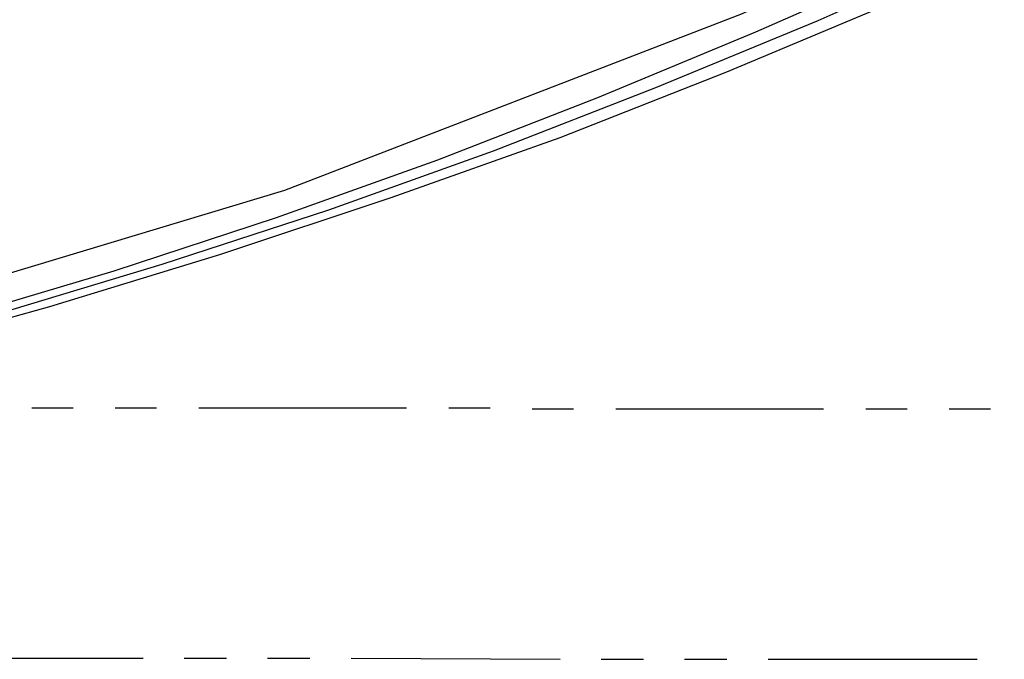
# Model space of a CAD drawing. Header units: feet. Extents: x -79 to 198, y -22 to 181.
# Tile 43 of 256: x 88 to 100, y 7 to 14. Entities that reach past the tile are written whole.
import ezdxf

# ---------------------------------------------------------------- set-up
doc = ezdxf.new("R2010")
doc.units = ezdxf.units.FT
doc.layers.add('A-AREA-UNIDAD', color=30, linetype='CONTINUOUS')
doc.layers.add('A-LINEA', color=7, linetype='CONTINUOUS')

msp = doc.modelspace()

# ---------------------------------------------------------------- linework, layer by layer
at = {"layer": 'A-AREA-UNIDAD'}
msp.add_lwpolyline([(64.128, 7.68), (70.88, 7.9644), (70.96, 8.16), (75.36, 8.6044), (81.088, 9.6), (81.12, 9.8489), (82.208, 9.8489), (84.832, 10.4889), (90.912, 12.32), (96.4, 14.4356), (102.112, 17.1556), (106.72, 19.7689), (110.72, 22.3644)], dxfattribs=at)
at = {"layer": 'A-LINEA'}
for p, q in [((87.88, 9.7111), (88.3733, 9.7111)), ((88.88, 9.7111), (89.3733, 9.7111)), ((89.88, 9.7111), (92.3733, 9.7111)), ((92.88, 9.7111), (93.3733, 9.7111)), ((93.88, 9.6978), (94.3733, 9.6978)), ((94.88, 9.6978), (97.3733, 9.6978)), ((97.88, 9.6978), (98.3733, 9.6978)), ((98.88, 9.6978), (99.3733, 9.6978)), ((86.7067, 6.7111), (89.2133, 6.7111)), ((89.7067, 6.7111), (90.2133, 6.7111)), ((90.7067, 6.7111), (91.2133, 6.7111)), ((91.7067, 6.7111), (94.2133, 6.6978)), ((94.7067, 6.6978), (95.2133, 6.6978)), ((95.7067, 6.6978), (96.2133, 6.6978)), ((96.7067, 6.6978), (99.2133, 6.6978))]:
    msp.add_line(p, q, dxfattribs=at)
for points in [[(87.44, 10.8311), (89.44, 11.4311), (91.44, 12.0844), (93.4133, 12.7911), (95.36, 13.5511), (97.3067, 14.3511), (99.2133, 15.2044), (101.1067, 16.1111), (102.9733, 17.0578), (104.8267, 18.0444), (106.64, 19.0844), (108.44, 20.1778), (110.2, 21.2978), (111.9333, 22.4711)], [(86.8933, 10.7644), (88.8667, 11.3511), (90.8133, 11.9911), (92.7467, 12.6844), (94.6667, 13.4311), (96.56, 14.2178), (98.44, 15.0444), (100.2933, 15.9244), (102.12, 16.8578), (103.9333, 17.8311), (105.72, 18.8444), (107.48, 19.9111), (109.2133, 21.0178), (110.9067, 22.1644)], [(86.8933, 10.7644), (88.8667, 11.3511), (90.8133, 11.9911), (92.7467, 12.6844), (94.6667, 13.4311), (96.56, 14.2178), (98.44, 15.0444), (100.2933, 15.9244), (102.12, 16.8578), (103.9333, 17.8311), (105.72, 18.8444), (107.48, 19.9111), (109.2133, 21.0178), (110.9067, 22.1644)], [(64.7867, 7.5511), (66.9333, 7.5911), (69.08, 7.6844), (71.2267, 7.8311), (73.36, 8.0311), (75.4933, 8.2844), (77.6267, 8.5911), (79.7333, 8.9511), (81.8533, 9.3644), (83.9467, 9.8311), (86.0267, 10.3511), (88.0933, 10.9244), (90.1467, 11.5511), (92.1867, 12.2311), (94.2133, 12.9511), (96.2133, 13.7378), (98.1867, 14.5644), (100.1467, 15.4444), (102.0933, 16.3644), (104, 17.3378), (105.8933, 18.3644), (107.7467, 19.4311), (109.5867, 20.5511), (111.3867, 21.7111)]]:
    msp.add_lwpolyline(points, dxfattribs=at)

doc.saveas('drawing.dxf')
